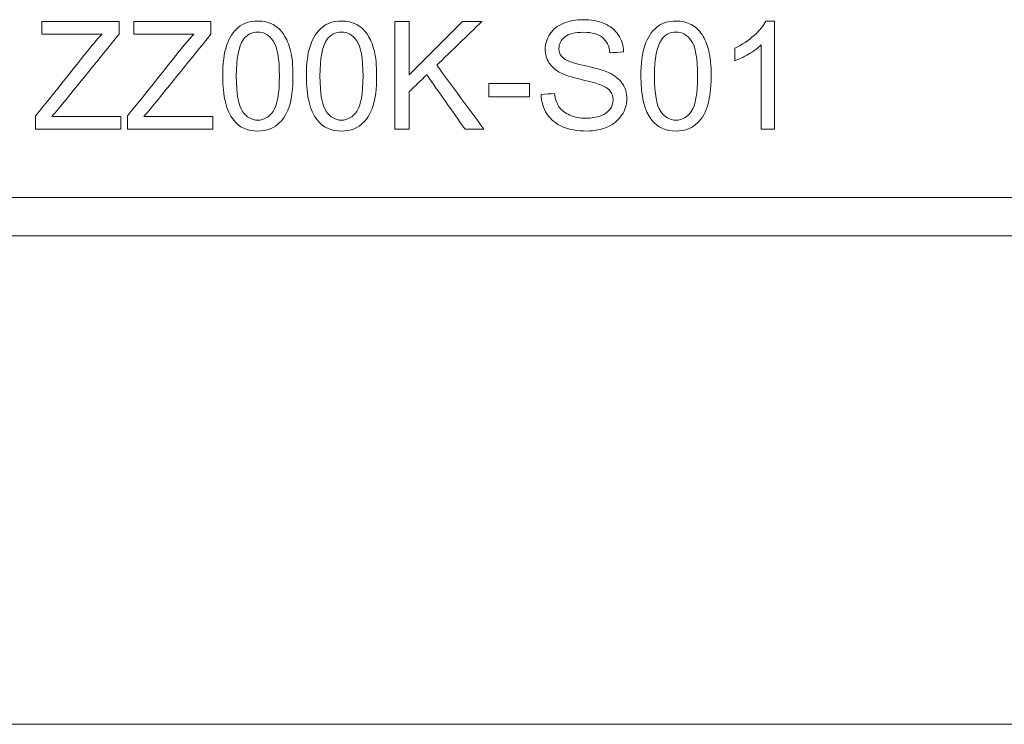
# Model space of a CAD drawing. Header units: inches. Extents: x 513 to 854, y 267 to 501.
# Tile 89 of 214: x 596.93 to 609.73, y 444.31 to 453.47. Entities that reach past the tile are written whole.
import ezdxf

# ---------------------------------------------------------------- set-up
doc = ezdxf.new("R2010")
doc.units = ezdxf.units.IN
doc.header["$MEASUREMENT"] = 0
doc.layers.add('1', color=7, linetype='Continuous')

# ---------------------------------------------------------------- blocks, each defined once
blk = doc.blocks.new('block 5')
at = {"layer": '1', "color": 8, "lineweight": 18, "true_color": 0x808080}
blk.add_lwpolyline([(522.61, 444.312), (810.31, 444.312)], dxfattribs=at)
blk = doc.blocks.new('block 260')
at = {"layer": '1', "color": 155, "lineweight": 18, "true_color": 0x4c7299}
blk.add_lwpolyline([(595.46, 451.162), (633.46, 451.162)], dxfattribs=at)
blk = doc.blocks.new('block 1351')
at = {"layer": '1', "color": 18, "lineweight": 13, "true_color": 0x4c0000}
blk.add_lwpolyline([(672.798, 450.662), (559.677, 450.662)], dxfattribs=at)
blk = doc.blocks.new('block 1357')
at = {"layer": '1', "color": 18, "lineweight": 13, "true_color": 0x4c0000}
blk.add_lwpolyline([(672.798, 450.662), (559.677, 450.662)], dxfattribs=at)
blk = doc.blocks.new('block 4911')
at = {"layer": '1', "color": 155, "lineweight": 18, "true_color": 0x4c7299}
blk.add_lwpolyline([(672.798, 450.662), (559.677, 450.662)], dxfattribs=at)
blk = doc.blocks.new('block 4949')
at = {"layer": '1', "color": 18, "lineweight": 18, "true_color": 0x4c0000}
blk.add_lwpolyline([(672.798, 450.662), (596.005, 450.662), (576.806, 450.662)], dxfattribs=at)
blk = doc.blocks.new('block 5164')
at = {"layer": '1', "color": 18, "lineweight": 13, "true_color": 0x4c0000}
blk.add_lwpolyline([(672.798, 450.662), (596.005, 450.662), (576.806, 450.662)], dxfattribs=at)
blk = doc.blocks.new('block 5401')
at = {"layer": '1', "color": 18, "lineweight": 18, "true_color": 0x4c0000}
blk.add_open_spline([(599.443, 452.05), (599.074, 452.05), (598.705, 452.05), (598.336, 452.05), (598.336, 452.107), (598.336, 452.164), (598.336, 452.222), (598.575, 452.521), (598.814, 452.82), (599.054, 453.119), (599.104, 453.182), (599.153, 453.237), (599.199, 453.285), (598.938, 453.285), (598.678, 453.285), (598.417, 453.285), (598.417, 453.34), (598.417, 453.395), (598.417, 453.45), (598.752, 453.45), (599.086, 453.45), (599.42, 453.45), (599.42, 453.395), (599.42, 453.34), (599.42, 453.285), (599.158, 452.961), (598.896, 452.637), (598.634, 452.313), (598.606, 452.281), (598.578, 452.248), (598.549, 452.215), (598.847, 452.215), (599.145, 452.215), (599.443, 452.215), (599.443, 452.16), (599.443, 452.105), (599.443, 452.05)], degree=3, knots=[0, 0, 0, 0, 1, 1, 1, 2, 2, 2, 3, 3, 3, 4, 4, 4, 5, 5, 5, 6, 6, 6, 7, 7, 7, 8, 8, 8, 9, 9, 9, 10, 10, 10, 11, 11, 11, 12, 12, 12, 12], dxfattribs=at)
blk = doc.blocks.new('block 5402')
at = {"layer": '1', "color": 18, "lineweight": 18, "true_color": 0x4c0000}
blk.add_open_spline([(605.147, 452.171), (605.055, 452.288), (605.009, 452.477), (605.009, 452.74), (605.009, 452.906), (605.026, 453.039), (605.06, 453.14), (605.094, 453.241), (605.145, 453.319), (605.212, 453.374), (605.279, 453.428), (605.363, 453.456), (605.465, 453.456), (605.54, 453.456), (605.606, 453.44), (605.663, 453.41), (605.719, 453.38), (605.766, 453.336), (605.803, 453.279), (605.84, 453.222), (605.869, 453.153), (605.89, 453.071), (605.911, 452.989), (605.922, 452.879), (605.922, 452.74), (605.922, 452.576), (605.905, 452.443), (605.871, 452.342), (605.838, 452.241), (605.787, 452.164), (605.72, 452.109), (605.653, 452.053), (605.568, 452.026), (605.465, 452.026), (605.33, 452.026), (605.224, 452.074), (605.147, 452.171)], degree=3, knots=[0, 0, 0, 0, 1, 1, 1, 2, 2, 2, 3, 3, 3, 4, 4, 4, 5, 5, 5, 6, 6, 6, 7, 7, 7, 8, 8, 8, 9, 9, 9, 10, 10, 10, 11, 11, 11, 12, 12, 12, 12], dxfattribs=at)
blk = doc.blocks.new('block 5403')
at = {"layer": '1', "color": 18, "lineweight": 18, "true_color": 0x4c0000}
blk.add_open_spline([(603.562, 452.47), (603.386, 452.47), (603.21, 452.47), (603.034, 452.47), (603.034, 452.528), (603.034, 452.585), (603.034, 452.643), (603.21, 452.643), (603.386, 452.643), (603.562, 452.643), (603.562, 452.585), (603.562, 452.528), (603.562, 452.47)], degree=3, knots=[0, 0, 0, 0, 1, 1, 1, 2, 2, 2, 3, 3, 3, 4, 4, 4, 4], dxfattribs=at)
blk = doc.blocks.new('block 5405')
at = {"layer": '1', "color": 18, "lineweight": 18, "true_color": 0x4c0000}
blk.add_open_spline([(598.248, 452.05), (597.879, 452.05), (597.51, 452.05), (597.141, 452.05), (597.141, 452.107), (597.141, 452.164), (597.141, 452.222), (597.381, 452.521), (597.62, 452.82), (597.859, 453.119), (597.91, 453.182), (597.958, 453.237), (598.004, 453.285), (597.743, 453.285), (597.483, 453.285), (597.223, 453.285), (597.223, 453.34), (597.223, 453.395), (597.223, 453.45), (597.557, 453.45), (597.891, 453.45), (598.226, 453.45), (598.226, 453.395), (598.226, 453.34), (598.226, 453.285), (597.963, 452.961), (597.701, 452.637), (597.439, 452.313), (597.411, 452.281), (597.383, 452.248), (597.354, 452.215), (597.652, 452.215), (597.95, 452.215), (598.248, 452.215), (598.248, 452.16), (598.248, 452.105), (598.248, 452.05)], degree=3, knots=[0, 0, 0, 0, 1, 1, 1, 2, 2, 2, 3, 3, 3, 4, 4, 4, 5, 5, 5, 6, 6, 6, 7, 7, 7, 8, 8, 8, 9, 9, 9, 10, 10, 10, 11, 11, 11, 12, 12, 12, 12], dxfattribs=at)
blk = doc.blocks.new('block 5416')
at = {"layer": '1', "color": 18, "lineweight": 18, "true_color": 0x4c0000}
blk.add_open_spline([(600.799, 452.171), (600.707, 452.288), (600.661, 452.477), (600.661, 452.74), (600.661, 452.906), (600.678, 453.039), (600.712, 453.14), (600.746, 453.241), (600.797, 453.319), (600.864, 453.374), (600.931, 453.428), (601.015, 453.456), (601.117, 453.456), (601.192, 453.456), (601.258, 453.44), (601.315, 453.41), (601.371, 453.38), (601.418, 453.336), (601.455, 453.279), (601.492, 453.222), (601.521, 453.153), (601.542, 453.071), (601.564, 452.989), (601.574, 452.879), (601.574, 452.74), (601.574, 452.576), (601.557, 452.443), (601.523, 452.342), (601.49, 452.241), (601.439, 452.164), (601.372, 452.109), (601.305, 452.053), (601.22, 452.026), (601.117, 452.026), (600.982, 452.026), (600.876, 452.074), (600.799, 452.171)], degree=3, knots=[0, 0, 0, 0, 1, 1, 1, 2, 2, 2, 3, 3, 3, 4, 4, 4, 5, 5, 5, 6, 6, 6, 7, 7, 7, 8, 8, 8, 9, 9, 9, 10, 10, 10, 11, 11, 11, 12, 12, 12, 12], dxfattribs=at)
blk = doc.blocks.new('block 5417')
at = {"layer": '1', "color": 18, "lineweight": 18, "true_color": 0x4c0000}
blk.add_open_spline([(600.927, 453.213), (600.867, 453.127), (600.837, 452.97), (600.837, 452.74), (600.837, 452.51), (600.864, 452.357), (600.918, 452.282), (600.972, 452.205), (601.038, 452.167), (601.117, 452.167), (601.196, 452.167), (601.263, 452.205), (601.316, 452.282), (601.37, 452.358), (601.397, 452.511), (601.397, 452.74), (601.397, 452.971), (601.37, 453.124), (601.316, 453.199), (601.262, 453.275), (601.196, 453.313), (601.115, 453.313), (601.037, 453.313), (600.974, 453.28), (600.927, 453.213)], degree=3, knots=[0, 0, 0, 0, 1, 1, 1, 2, 2, 2, 3, 3, 3, 4, 4, 4, 5, 5, 5, 6, 6, 6, 7, 7, 7, 8, 8, 8, 8], dxfattribs=at)
blk = doc.blocks.new('block 5419')
at = {"layer": '1', "color": 18, "lineweight": 18, "true_color": 0x4c0000}
blk.add_open_spline([(603.788, 452.248), (603.739, 452.322), (603.713, 452.406), (603.711, 452.5), (603.769, 452.505), (603.827, 452.51), (603.886, 452.515), (603.894, 452.445), (603.913, 452.387), (603.944, 452.342), (603.974, 452.298), (604.021, 452.261), (604.084, 452.234), (604.148, 452.206), (604.22, 452.192), (604.299, 452.192), (604.37, 452.192), (604.432, 452.203), (604.487, 452.223), (604.541, 452.244), (604.581, 452.273), (604.607, 452.31), (604.634, 452.347), (604.647, 452.386), (604.647, 452.43), (604.647, 452.474), (604.634, 452.512), (604.609, 452.545), (604.583, 452.578), (604.541, 452.605), (604.483, 452.627), (604.445, 452.642), (604.362, 452.665), (604.233, 452.696), (604.105, 452.727), (604.015, 452.756), (603.963, 452.783), (603.897, 452.819), (603.847, 452.862), (603.814, 452.914), (603.781, 452.966), (603.765, 453.024), (603.765, 453.088), (603.765, 453.159), (603.785, 453.225), (603.825, 453.286), (603.865, 453.347), (603.923, 453.394), (604, 453.426), (604.077, 453.458), (604.163, 453.474), (604.257, 453.474), (604.361, 453.474), (604.453, 453.457), (604.532, 453.424), (604.611, 453.39), (604.672, 453.341), (604.715, 453.276), (604.758, 453.211), (604.78, 453.137), (604.784, 453.055), (604.724, 453.051), (604.665, 453.046), (604.606, 453.042), (604.596, 453.13), (604.564, 453.197), (604.509, 453.242), (604.454, 453.288), (604.372, 453.31), (604.265, 453.31), (604.153, 453.31), (604.071, 453.29), (604.02, 453.249), (603.969, 453.208), (603.943, 453.158), (603.943, 453.1), (603.943, 453.05), (603.961, 453.009), (603.997, 452.976), (604.033, 452.944), (604.126, 452.91), (604.277, 452.876), (604.428, 452.842), (604.531, 452.813), (604.587, 452.787), (604.668, 452.75), (604.728, 452.702), (604.767, 452.644), (604.806, 452.587), (604.825, 452.52), (604.825, 452.445), (604.825, 452.371), (604.804, 452.3), (604.762, 452.235), (604.719, 452.169), (604.657, 452.117), (604.578, 452.081), (604.498, 452.044), (604.408, 452.026), (604.308, 452.026), (604.181, 452.026), (604.075, 452.044), (603.99, 452.081), (603.904, 452.118), (603.837, 452.174), (603.788, 452.248)], degree=3, knots=[0, 0, 0, 0, 1, 1, 1, 2, 2, 2, 3, 3, 3, 4, 4, 4, 5, 5, 5, 6, 6, 6, 7, 7, 7, 8, 8, 8, 9, 9, 9, 10, 10, 10, 11, 11, 11, 12, 12, 12, 13, 13, 13, 14, 14, 14, 15, 15, 15, 16, 16, 16, 17, 17, 17, 18, 18, 18, 19, 19, 19, 20, 20, 20, 21, 21, 21, 22, 22, 22, 23, 23, 23, 24, 24, 24, 25, 25, 25, 26, 26, 26, 27, 27, 27, 28, 28, 28, 29, 29, 29, 30, 30, 30, 31, 31, 31, 32, 32, 32, 33, 33, 33, 34, 34, 34, 35, 35, 35, 35], dxfattribs=at)
blk = doc.blocks.new('block 5420')
at = {"layer": '1', "color": 18, "lineweight": 18, "true_color": 0x4c0000}
blk.add_open_spline([(599.712, 452.171), (599.619, 452.288), (599.573, 452.477), (599.573, 452.74), (599.573, 452.906), (599.59, 453.039), (599.624, 453.14), (599.658, 453.241), (599.709, 453.319), (599.776, 453.374), (599.843, 453.428), (599.928, 453.456), (600.029, 453.456), (600.105, 453.456), (600.171, 453.44), (600.227, 453.41), (600.284, 453.38), (600.331, 453.336), (600.368, 453.279), (600.404, 453.222), (600.433, 453.153), (600.455, 453.071), (600.476, 452.989), (600.486, 452.879), (600.486, 452.74), (600.486, 452.576), (600.469, 452.443), (600.436, 452.342), (600.402, 452.241), (600.351, 452.164), (600.284, 452.109), (600.217, 452.053), (600.132, 452.026), (600.029, 452.026), (599.894, 452.026), (599.788, 452.074), (599.712, 452.171)], degree=3, knots=[0, 0, 0, 0, 1, 1, 1, 2, 2, 2, 3, 3, 3, 4, 4, 4, 5, 5, 5, 6, 6, 6, 7, 7, 7, 8, 8, 8, 9, 9, 9, 10, 10, 10, 11, 11, 11, 12, 12, 12, 12], dxfattribs=at)
blk = doc.blocks.new('block 5422')
at = {"layer": '1', "color": 18, "lineweight": 18, "true_color": 0x4c0000}
blk.add_open_spline([(599.839, 453.213), (599.78, 453.127), (599.75, 452.97), (599.75, 452.74), (599.75, 452.51), (599.777, 452.357), (599.83, 452.282), (599.884, 452.205), (599.951, 452.167), (600.029, 452.167), (600.109, 452.167), (600.175, 452.205), (600.229, 452.282), (600.282, 452.358), (600.31, 452.511), (600.31, 452.74), (600.31, 452.971), (600.282, 453.124), (600.229, 453.199), (600.175, 453.275), (600.108, 453.313), (600.028, 453.313), (599.949, 453.313), (599.886, 453.28), (599.839, 453.213)], degree=3, knots=[0, 0, 0, 0, 1, 1, 1, 2, 2, 2, 3, 3, 3, 4, 4, 4, 5, 5, 5, 6, 6, 6, 7, 7, 7, 8, 8, 8, 8], dxfattribs=at)
blk = doc.blocks.new('block 5423')
at = {"layer": '1', "color": 18, "lineweight": 18, "true_color": 0x4c0000}
blk.add_open_spline([(606.744, 453.456), (606.744, 452.987), (606.744, 452.518), (606.744, 452.05), (606.687, 452.05), (606.629, 452.05), (606.572, 452.05), (606.572, 452.415), (606.572, 452.78), (606.572, 453.145), (606.531, 453.106), (606.477, 453.066), (606.409, 453.027), (606.342, 452.987), (606.282, 452.958), (606.228, 452.938), (606.228, 452.993), (606.228, 453.049), (606.228, 453.104), (606.324, 453.149), (606.408, 453.204), (606.48, 453.268), (606.552, 453.332), (606.603, 453.395), (606.633, 453.456), (606.67, 453.456), (606.707, 453.456), (606.744, 453.456)], degree=3, knots=[0, 0, 0, 0, 1, 1, 1, 2, 2, 2, 3, 3, 3, 4, 4, 4, 5, 5, 5, 6, 6, 6, 7, 7, 7, 8, 8, 8, 9, 9, 9, 9], dxfattribs=at)
blk = doc.blocks.new('block 5435')
at = {"layer": '1', "color": 18, "lineweight": 18, "true_color": 0x4c0000}
blk.add_open_spline([(605.275, 453.213), (605.215, 453.127), (605.185, 452.97), (605.185, 452.74), (605.185, 452.51), (605.212, 452.357), (605.266, 452.282), (605.32, 452.205), (605.386, 452.167), (605.465, 452.167), (605.544, 452.167), (605.611, 452.205), (605.664, 452.282), (605.718, 452.358), (605.745, 452.511), (605.745, 452.74), (605.745, 452.971), (605.718, 453.124), (605.664, 453.199), (605.61, 453.275), (605.544, 453.313), (605.463, 453.313), (605.385, 453.313), (605.321, 453.28), (605.275, 453.213)], degree=3, knots=[0, 0, 0, 0, 1, 1, 1, 2, 2, 2, 3, 3, 3, 4, 4, 4, 5, 5, 5, 6, 6, 6, 7, 7, 7, 8, 8, 8, 8], dxfattribs=at)
blk = doc.blocks.new('block 5437')
at = {"layer": '1', "color": 18, "lineweight": 18, "true_color": 0x4c0000}
blk.add_open_spline([(601.996, 452.05), (601.934, 452.05), (601.872, 452.05), (601.811, 452.05), (601.811, 452.516), (601.811, 452.983), (601.811, 453.45), (601.872, 453.45), (601.934, 453.45), (601.996, 453.45), (601.996, 453.218), (601.996, 452.987), (601.996, 452.755), (602.228, 452.987), (602.459, 453.218), (602.691, 453.45), (602.775, 453.45), (602.859, 453.45), (602.942, 453.45), (602.747, 453.261), (602.551, 453.072), (602.355, 452.882), (602.559, 452.605), (602.764, 452.327), (602.968, 452.05), (602.887, 452.05), (602.805, 452.05), (602.723, 452.05), (602.557, 452.286), (602.391, 452.522), (602.225, 452.758), (602.149, 452.684), (602.072, 452.609), (601.996, 452.535), (601.996, 452.373), (601.996, 452.212), (601.996, 452.05)], degree=3, knots=[0, 0, 0, 0, 1, 1, 1, 2, 2, 2, 3, 3, 3, 4, 4, 4, 5, 5, 5, 6, 6, 6, 7, 7, 7, 8, 8, 8, 9, 9, 9, 10, 10, 10, 11, 11, 11, 12, 12, 12, 12], dxfattribs=at)

msp = doc.modelspace()

# ---------------------------------------------------------------- block references
at = {"layer": '1'}
for name in ['block 4949', 'block 5164', 'block 5405', 'block 5401', 'block 5420', 'block 5416', 'block 5437', 'block 5419', 'block 5402', 'block 5423', 'block 5422', 'block 5417', 'block 5435', 'block 5403', 'block 260', 'block 1351', 'block 1357', 'block 4911', 'block 5']:
    msp.add_blockref(name, (0, 0), dxfattribs=at)

doc.saveas('drawing.dxf')
